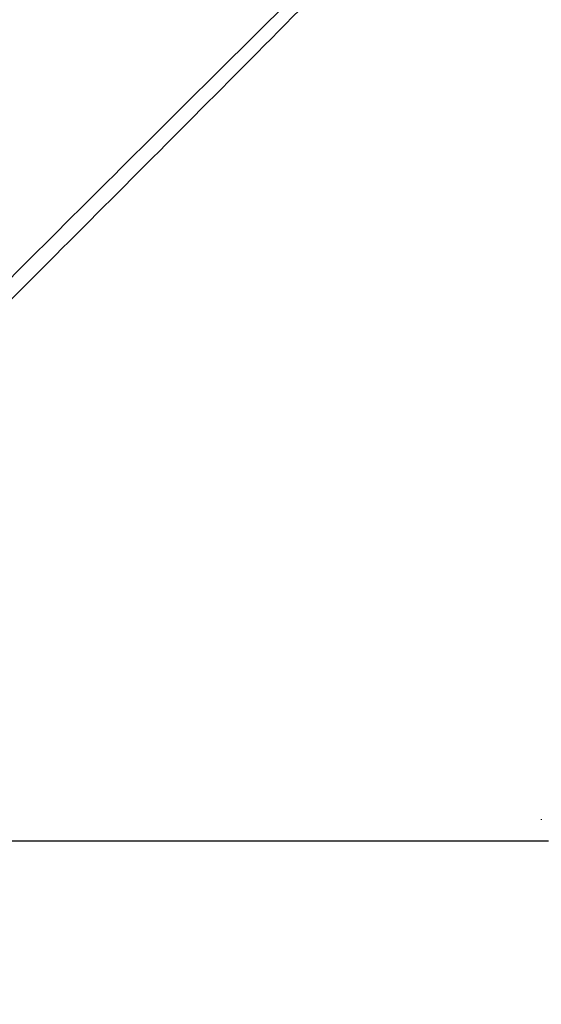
# Paper-space layout 'Wall Base Bracket' of a CAD drawing. Header units: millimetres. Extents: x 61326 to 443956, y 32752 to 406945.
# Tile 42 of 73: x 132498 to 167189, y 236518 to 302054. Entities that reach past the tile are written whole.
import ezdxf

# ---------------------------------------------------------------- set-up
doc = ezdxf.new("R2010")
doc.units = ezdxf.units.MM
doc.layers.add('COMPONENT_GEOMETRY', color=7, linetype='Continuous')
doc.styles.add('SLDTEXTSTYLE1', font='TXT', dxfattribs={"width": 0.75})
doc.dimstyles.new('SLDDIMSTYLE0', dxfattribs={"dimtxt": 2500, "dimasz": 165.1, "dimexe": 0, "dimexo": 0.0625, "dimgap": 625, "dimtad": 0, "dimtih": 1, "dimtoh": 1, "dimdec": 0, "dimlfac": 0.02, "dimrnd": 1e-09, "dimzin": 12, "dimdsep": 46, "dimtxsty": 'SLDTEXTSTYLE1', "dimsah": 1, "dimcen": 0.09, "dimadec": 0, "dimazin": 3, "dimtfac": 1, "dimtdec": 0, "dimtofl": 0, "dimtmove": 0, "dimatfit": 3, "dimfxl": 1, "dimfrac": 2, "dimtolj": 1, "dimtzin": 12, "dimarcsym": 0})

# ---------------------------------------------------------------- blocks, each defined once
blk = doc.blocks.new('_D_23')
at = {"layer": 'COMPONENT_GEOMETRY', "color": 7, "ltscale": 50}
for p, q in [((240160, 319828), (240160, 204975)), ((84225, 236918), (84225, 204975)), ((84225, 205134), (158498, 205134)), ((240160, 205134), (165887, 205134))]:
    blk.add_line(p, q, dxfattribs=at)
for points in [[(84225, 205134), (84390, 205109), (84390, 205159)], [(240160, 205134), (239995, 205159), (239995, 205109)]]:
    blk.add_solid(points, dxfattribs=at)
at = {"layer": 'COMPONENT_GEOMETRY', "color": 7, "ltscale": 50, "insert": (158498, 206372), "char_height": 2500, "attachment_point": 1, "style": 'SLDTEXTSTYLE1'}
blk.add_mtext('3119', dxfattribs=at)

psp = doc.layouts.new('Wall Base Bracket')

# ---------------------------------------------------------------- linework, layer by layer
at = {"color": 7, "linetype": 'Continuous', "lineweight": 25, "ltscale": 50}
psp.add_line((167188.79, 248836.98), (167188.68, 248802.73), dxfattribs=at)
at = {"color": 7, "linetype": 'Continuous', "lineweight": 25, "ltscale": 50, "flags": 128}
psp.add_lwpolyline([(130526.11, 247409.56), (132667.74, 247408.49), (134809.36, 247407.41), (136950.99, 247406.33), (139092.61, 247405.24), (141234.24, 247404.14), (143375.86, 247403.03), (147659.12, 247400.8), (149800.74, 247399.68), (151942.36, 247398.54), (154083.99, 247397.4), (156225.61, 247396.25), (158367.23, 247395.1), (160508.86, 247393.93), (162650.48, 247392.76), (164792.11, 247391.58), (167658.87, 247390)], dxfattribs=at)
at = {"color": 8, "linetype": 'Continuous', "lineweight": 25, "ltscale": 50}
for points, knots in [([(130443.18, 283405.15), (135376.33, 288329.21), (142838.88, 295778), (150324.2, 303196.29), (152861.32, 305710.69)], [0, 0, 0, 0, 0.66105519, 1, 1, 1, 1]), ([(153475.98, 305084.92), (150963.43, 302549.81), (143546.71, 295066.5), (136099.42, 287606.21), (131175.03, 282673.22)], [0, 0, 0, 0, 0.33876827, 1, 1, 1, 1])]:
    psp.add_open_spline(points, degree=3, knots=knots, dxfattribs=at)

# ---------------------------------------------------------------- dimensions: what is measured, and where the dimension line sits
at = {"layer": 'COMPONENT_GEOMETRY', "color": 7, "ltscale": 50}
dim = psp.add_linear_dim(base=(84224.72, 205134.08), p1=(240160.49, 319891.58), p2=(84224.72, 236981.63), dimstyle='SLDDIMSTYLE0', dxfattribs=at)
dim.commit()
dim.dimension.update_dxf_attribs({"geometry": '_D_23', "text_midpoint": (162192.6, 205134.08), "dimtype": 160})

doc.saveas('drawing.dxf')
